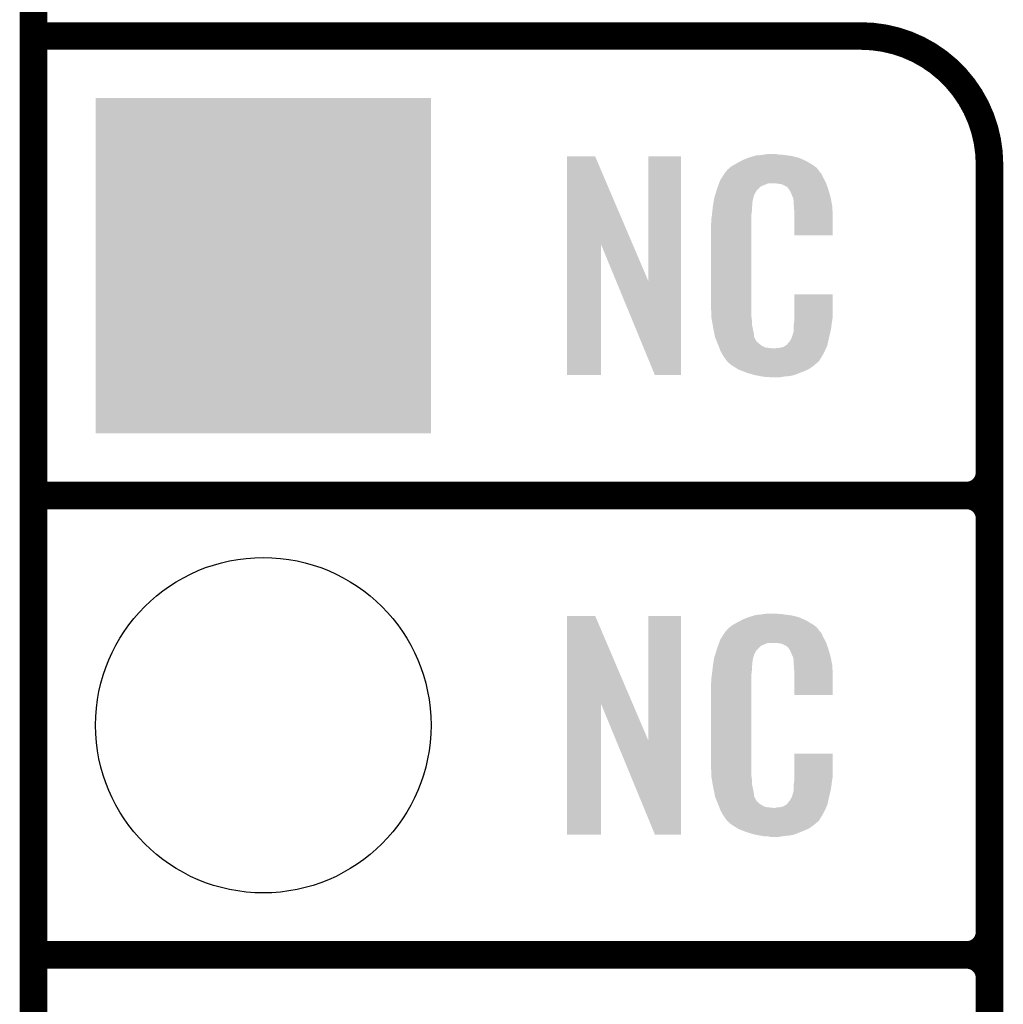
# Model space of a CAD drawing. Extents: x -1.3 to 24.2, y -3.9 to 39.2.
# Tile 6 of 27: x -1.3 to 4.1, y 13.7 to 19.1. Entities that reach past the tile are written whole.
import ezdxf

# ---------------------------------------------------------------- set-up
doc = ezdxf.new("R2010")
doc.units = 0
doc.layers.get('0').update_dxf_attribs({"linetype": 'CONTINUOUS'})
for name, color, linetype in [('IR_SENSE_7_V100_GKO', 5, 'CONTINUOUS'), ('IR_SENSE_7_V100_GTO', 14, 'CONTINUOUS'), ('IR_SENSE_7_V100_GTS', 12, 'CONTINUOUS')]:
    doc.layers.add(name, color=color, linetype=linetype)

# ---------------------------------------------------------------- blocks, each defined once
blk = doc.blocks.new('SQUARE_35')
blk.add_solid([(0.9271, 0.9271), (0.9271, -0.9271), (-0.9271, 0.9271), (-0.9271, -0.9271)])
blk = doc.blocks.new('ROUND_36')
blk.add_circle((0, 0), 0.9271)

msp = doc.modelspace()

# ---------------------------------------------------------------- linework, layer by layer
at = {"layer": 'IR_SENSE_7_V100_GKO', "const_width": 0.1524}
msp.add_lwpolyline([(-1.27, -3.81), (-1.27, 36.83)], dxfattribs=at)
at = {"layer": 'IR_SENSE_7_V100_GTO', "const_width": 0.1524}
for points in [[(-1.27, 19.05), (3.302, 19.05)], [(4.0132, -0.5588), (4.0132, 18.3388)], [(-1.27, 16.51), (3.8862, 16.51)], [(-1.27, 16.51), (3.8862, 16.51)], [(4.0132, 14.097), (4.0132, 16.383)], [(-1.27, 13.97), (3.8862, 13.97)], [(-1.27, 13.97), (3.8862, 13.97)], [(4.0132, 11.557), (4.0132, 13.843)]]:
    msp.add_lwpolyline(points, dxfattribs=at)
for points in [[(4.0132, 18.3388, 0.4142136), (3.302, 19.05)], [(3.8862, 16.51, 0.4142136), (4.0132, 16.637)], [(4.0132, 16.383, 0.4142136), (3.8862, 16.51)], [(4.0132, 16.383, 0.4142136), (3.8862, 16.51)], [(3.8862, 13.97, 0.4142136), (4.0132, 14.097)], [(4.0132, 13.843, 0.4142136), (3.8862, 13.97)], [(4.0132, 13.843, 0.4142136), (3.8862, 13.97)]]:
    msp.add_lwpolyline(points, format="xyb", dxfattribs=at)
at = {"layer": 'IR_SENSE_7_V100_GTO'}
for points in [[(1.678952, 17.896728), (1.67896, 18.384506), (2.041942, 17.896728), (1.833884, 18.384506)], [(1.67896, 18.384506), (1.678962, 18.38452), (1.833884, 18.384506), (1.678962, 18.38452)], [(2.12852, 17.693748), (2.12854, 18.384498), (2.308846, 17.693748), (2.30886, 18.384498)], [(2.12854, 18.384498), (2.128542, 18.38452), (2.30886, 18.384498), (2.128542, 18.38452)], [(2.598784, 18.336262), (2.6162, 18.34642), (3.03784, 18.336262), (3.02091, 18.34642)], [(2.6162, 18.34642), (2.639784, 18.35912), (3.02091, 18.34642), (2.99974, 18.35912)], [(2.639784, 18.35912), (2.64922, 18.3642), (2.99974, 18.35912), (2.98813, 18.3642)], [(2.64922, 18.3642), (2.674618, 18.37436), (2.98813, 18.3642), (2.964908, 18.37436)], [(2.674618, 18.37436), (2.682238, 18.3769), (2.964908, 18.37436), (2.959102, 18.3769)], [(2.682238, 18.3769), (2.69748, 18.38198), (2.959102, 18.3769), (2.938782, 18.38198)], [(2.69748, 18.38198), (2.714414, 18.38706), (2.938782, 18.38198), (2.91846, 18.38706)], [(2.714414, 18.38706), (2.722882, 18.3896), (2.91846, 18.38706), (2.89814, 18.3896)], [(2.722882, 18.3896), (2.75336, 18.39214), (2.89814, 18.3896), (2.87782, 18.39214)], [(2.75336, 18.39214), (2.7686, 18.39468), (2.87782, 18.39214), (2.862582, 18.39468)], [(2.7686, 18.39468), (2.783842, 18.39722), (2.847342, 18.39468), (2.834642, 18.39722)], [(2.53462, 18.26768), (2.549408, 18.290536), (3.09372, 18.26768), (3.083562, 18.290536)], [(2.549408, 18.290536), (2.5527, 18.295624), (3.083562, 18.290536), (3.078478, 18.295624)], [(2.5527, 18.295624), (2.552722, 18.29816), (3.078478, 18.295624), (3.075942, 18.29816)], [(2.552722, 18.29816), (2.555246, 18.298168), (3.075942, 18.29816), (3.075934, 18.298168)], [(2.555246, 18.298168), (2.55727, 18.3007), (3.075934, 18.298168), (3.073402, 18.3007)], [(2.55727, 18.3007), (2.56133, 18.305776), (3.073402, 18.3007), (3.070862, 18.305776)], [(2.56133, 18.305776), (2.5654, 18.310862), (3.070862, 18.305776), (3.066504, 18.310862)], [(2.5654, 18.310862), (2.579912, 18.32356), (3.066504, 18.310862), (3.055622, 18.32356)], [(2.579912, 18.32356), (2.585722, 18.328642), (3.055622, 18.32356), (3.048508, 18.328642)], [(2.585722, 18.328642), (2.598784, 18.336262), (3.048508, 18.328642), (3.03784, 18.336262)], [(2.518208, 18.23466), (2.52008, 18.239738), (3.110774, 18.23466), (3.10896, 18.239738)], [(2.52008, 18.239738), (2.524762, 18.252442), (3.10896, 18.239738), (3.102032, 18.252442)], [(2.524762, 18.252442), (2.53462, 18.26768), (3.102032, 18.252442), (3.09372, 18.26768)], [(2.497072, 18.171158), (2.503928, 18.194018), (2.712718, 18.171158), (2.725418, 18.194018)], [(2.503928, 18.194018), (2.506978, 18.20418), (2.725418, 18.194018), (2.73558, 18.20418)], [(2.506978, 18.20418), (2.512592, 18.219416), (2.73558, 18.20418), (2.75082, 18.219416)], [(2.512592, 18.219416), (2.518208, 18.234658), (2.75082, 18.219416), (2.788916, 18.234658)], [(2.518208, 18.234658), (2.518208, 18.23466), (2.788916, 18.234658), (2.837178, 18.23466)], [(2.85496, 18.23212), (2.837178, 18.23466), (3.111682, 18.23212), (3.110774, 18.23466)], [(2.867658, 18.22958), (2.85496, 18.23212), (3.112588, 18.22958), (3.111682, 18.23212)], [(2.893056, 18.216882), (2.867658, 18.22958), (3.117124, 18.216882), (3.112588, 18.22958)], [(2.898138, 18.211802), (2.893056, 18.216882), (3.118938, 18.211802), (3.117124, 18.216882)], [(2.903584, 18.20418), (2.898138, 18.211802), (3.121658, 18.20418), (3.118938, 18.211802)], [(2.910838, 18.194022), (2.903584, 18.20418), (3.124648, 18.194022), (3.121658, 18.20418)], [(2.921, 18.17116), (2.910838, 18.194022), (3.131372, 18.17116), (3.124648, 18.194022)], [(2.485722, 18.115278), (2.487728, 18.127978), (2.70256, 18.115278), (2.70256, 18.127978)], [(2.487728, 18.127978), (2.489332, 18.138138), (2.70256, 18.127978), (2.7051, 18.138138)], [(2.489332, 18.138138), (2.490134, 18.143218), (2.7051, 18.138138), (2.7051, 18.143218)], [(2.490134, 18.143218), (2.49174, 18.153382), (2.7051, 18.143218), (2.70787, 18.153382)], [(2.49174, 18.153382), (2.497072, 18.171158), (2.70787, 18.153382), (2.712718, 18.171158)], [(2.925064, 18.161002), (2.921, 18.17116), (3.13436, 18.161002), (3.131372, 18.17116)], [(2.92608, 18.15846), (2.925064, 18.161002), (3.134846, 18.15846), (3.13436, 18.161002)], [(2.928618, 18.153384), (2.92608, 18.15846), (3.135812, 18.153384), (3.134846, 18.15846)], [(2.92862, 18.150842), (2.928618, 18.153384), (3.136296, 18.150842), (3.135812, 18.153384)], [(2.93116, 18.138142), (2.92862, 18.150842), (3.138714, 18.138142), (3.136296, 18.150842)], [(2.93116, 18.120358), (2.93116, 18.138142), (3.142102, 18.120358), (3.138714, 18.138142)], [(2.479322, 18.061938), (2.48158, 18.08226), (2.69748, 18.061938), (2.70002, 18.08226)], [(2.48158, 18.08226), (2.483836, 18.102578), (2.70002, 18.08226), (2.70002, 18.102578)], [(2.483836, 18.102578), (2.48412, 18.10512), (2.70002, 18.102578), (2.700528, 18.10512)], [(2.48412, 18.10512), (2.485722, 18.115278), (2.700528, 18.10512), (2.70256, 18.115278)], [(2.932138, 18.107658), (2.93116, 18.120358), (3.14452, 18.107658), (3.142102, 18.120358)], [(2.9337, 18.08734), (2.932138, 18.107658), (3.145404, 18.08734), (3.14452, 18.107658)], [(2.9337, 18.04924), (2.9337, 18.08734), (3.14706, 18.04924), (3.145404, 18.08734)], [(2.47396, 18.011142), (2.4765, 18.023842), (2.69748, 18.011142), (2.69748, 18.023842)], [(2.4765, 18.04162), (2.47904, 18.0594), (2.69748, 18.04162), (2.69748, 18.0594)], [(2.4765, 18.023842), (2.4765, 18.04162), (2.69748, 18.023842), (2.69748, 18.04162)], [(2.47904, 18.0594), (2.479322, 18.061938), (2.69748, 18.0594), (2.69748, 18.061938)], [(2.9337, 17.947662), (2.9337, 18.04924), (3.147038, 17.947662), (3.14706, 18.04924)], [(2.47396, 17.56156), (2.47396, 18.011142), (2.69748, 17.56156), (2.69748, 18.011142)], [(3.147038, 17.94764), (2.9337, 17.947662), (3.147038, 17.94764), (3.147038, 17.947662)], [(1.67894, 17.175502), (1.678952, 17.896728), (1.866878, 17.175502), (1.8669, 17.896728)], [(1.950536, 17.693748), (1.8669, 17.896728), (2.12852, 17.693748), (2.041942, 17.896728)], [(2.164076, 17.175494), (1.950536, 17.693748), (2.308838, 17.175494), (2.308846, 17.693748)], [(2.933704, 17.498058), (2.93372, 17.622498), (3.14706, 17.498058), (3.14706, 17.622498)], [(2.93372, 17.622498), (2.933722, 17.62252), (3.14706, 17.622498), (2.933722, 17.62252)], [(2.476312, 17.49806), (2.47396, 17.56156), (2.69748, 17.49806), (2.69748, 17.56156)], [(2.4765, 17.492982), (2.476312, 17.49806), (2.698206, 17.492982), (2.69748, 17.49806)], [(2.47871, 17.480278), (2.4765, 17.492982), (2.70002, 17.480278), (2.698206, 17.492982)], [(2.482686, 17.457418), (2.47871, 17.480278), (2.70002, 17.457418), (2.70002, 17.480278)], [(2.9337, 17.48282), (2.933704, 17.498058), (3.14452, 17.48282), (3.14706, 17.498058)], [(2.9337, 17.470122), (2.9337, 17.48282), (3.142706, 17.470122), (3.14452, 17.48282)], [(2.48666, 17.43456), (2.482686, 17.457418), (2.704834, 17.43456), (2.70002, 17.457418)], [(2.491742, 17.40916), (2.48666, 17.43456), (2.71018, 17.40916), (2.704834, 17.43456)], [(2.93116, 17.4498), (2.933064, 17.46504), (3.139946, 17.4498), (3.14198, 17.46504)], [(2.93116, 17.426942), (2.93116, 17.4498), (3.1369, 17.426942), (3.139946, 17.4498)], [(2.93116, 17.416784), (2.93116, 17.426942), (3.134508, 17.416784), (3.1369, 17.426942)], [(2.933064, 17.46504), (2.9337, 17.470122), (3.14198, 17.46504), (3.142706, 17.470122)], [(2.496314, 17.386298), (2.491742, 17.40916), (2.712722, 17.386298), (2.71018, 17.40916)], [(2.49682, 17.383762), (2.496314, 17.386298), (2.713992, 17.383762), (2.712722, 17.386298)], [(2.504142, 17.36598), (2.49682, 17.383762), (2.722882, 17.36598), (2.713992, 17.383762)], [(2.50519, 17.363436), (2.504142, 17.36598), (2.725422, 17.363436), (2.722882, 17.36598)], [(2.908302, 17.360902), (2.921, 17.38376), (3.121658, 17.360902), (3.12674, 17.38376)], [(2.921, 17.38376), (2.921002, 17.383762), (3.12674, 17.38376), (3.12674, 17.383762)], [(2.921002, 17.383762), (2.92862, 17.409162), (3.12674, 17.383762), (3.132716, 17.409162)], [(2.92862, 17.409162), (2.928622, 17.411704), (3.132716, 17.409162), (3.133314, 17.411704)], [(2.928622, 17.411704), (2.93116, 17.416784), (3.133314, 17.411704), (3.134508, 17.416784)], [(2.50728, 17.35836), (2.50519, 17.363436), (2.727964, 17.35836), (2.725422, 17.363436)], [(2.509372, 17.353278), (2.50728, 17.35836), (2.735582, 17.353278), (2.727964, 17.35836)], [(2.51251, 17.34566), (2.509372, 17.353278), (2.7432, 17.34566), (2.735582, 17.353278)], [(2.5146, 17.34058), (2.51251, 17.34566), (2.750822, 17.34058), (2.7432, 17.34566)], [(2.516554, 17.3355), (2.5146, 17.34058), (2.758442, 17.3355), (2.750822, 17.34058)], [(2.519486, 17.32788), (2.516554, 17.3355), (2.773684, 17.32788), (2.758442, 17.3355)], [(2.52144, 17.3228), (2.519486, 17.32788), (2.819402, 17.3228), (2.773684, 17.32788)], [(2.5273, 17.30756), (2.52144, 17.3228), (3.102236, 17.30756), (3.109406, 17.3228)], [(2.819402, 17.3228), (2.829562, 17.322802), (3.109406, 17.3228), (3.109408, 17.322802)], [(2.829562, 17.322802), (2.837184, 17.32534), (3.109408, 17.322802), (3.110602, 17.32534)], [(2.847342, 17.32534), (2.872742, 17.33042), (3.110602, 17.32534), (3.112992, 17.33042)], [(2.872742, 17.33042), (2.885436, 17.338038), (3.112992, 17.33042), (3.116578, 17.338038)], [(2.885436, 17.338038), (2.88544, 17.33804), (3.116578, 17.338038), (3.116578, 17.33804)], [(2.88544, 17.33804), (2.895604, 17.34566), (3.116578, 17.33804), (3.118272, 17.34566)], [(2.895604, 17.34566), (2.89814, 17.345682), (3.118272, 17.34566), (3.118276, 17.345682)], [(2.89814, 17.345682), (2.898146, 17.350746), (3.118276, 17.345682), (3.119402, 17.350746)], [(2.898146, 17.350746), (2.908302, 17.360902), (3.119402, 17.350746), (3.121658, 17.360902)], [(2.534358, 17.29486), (2.5273, 17.30756), (3.09626, 17.29486), (3.102236, 17.30756)], [(2.540002, 17.284698), (2.534358, 17.29486), (3.090162, 17.284698), (3.09626, 17.29486)], [(2.55016, 17.26946), (2.540002, 17.284698), (3.08102, 17.26946), (3.090162, 17.284698)], [(2.552694, 17.266926), (2.55016, 17.26946), (3.079498, 17.266926), (3.08102, 17.26946)], [(2.5527, 17.264386), (2.552694, 17.266926), (3.077974, 17.264386), (3.079498, 17.266926)], [(2.559234, 17.25676), (2.5527, 17.264386), (3.0734, 17.25676), (3.077974, 17.264386)], [(2.563588, 17.251678), (2.559234, 17.25676), (3.070856, 17.251678), (3.0734, 17.25676)], [(2.567938, 17.2466), (2.563588, 17.251678), (3.064508, 17.2466), (3.070856, 17.251678)], [(2.573866, 17.24152), (2.567938, 17.2466), (3.05816, 17.24152), (3.064508, 17.2466)], [(2.585718, 17.23136), (2.573866, 17.24152), (3.046308, 17.23136), (3.05816, 17.24152)], [(2.593848, 17.22628), (2.585718, 17.23136), (3.040382, 17.22628), (3.046308, 17.23136)], [(2.6223, 17.2085), (2.593848, 17.22628), (3.01498, 17.2085), (3.040382, 17.22628)], [(2.62636, 17.205962), (2.6223, 17.2085), (3.009058, 17.205962), (3.01498, 17.2085)], [(2.659016, 17.19326), (2.62636, 17.205962), (2.97942, 17.19326), (3.009058, 17.205962)], [(1.866878, 17.17548), (1.67894, 17.175502), (1.866878, 17.17548), (1.866878, 17.175502)], [(2.308838, 17.17548), (2.164076, 17.175494), (2.308838, 17.17548), (2.308838, 17.175494)], [(2.67208, 17.188178), (2.659016, 17.19326), (2.96635, 17.188178), (2.97942, 17.19326)], [(2.715258, 17.17548), (2.67208, 17.188178), (2.933698, 17.17548), (2.96635, 17.188178)], [(2.742354, 17.1704), (2.715258, 17.17548), (2.910838, 17.1704), (2.933698, 17.17548)], [(2.7559, 17.16786), (2.742354, 17.1704), (2.8829, 17.16786), (2.910838, 17.1704)], [(2.77368, 17.16532), (2.7559, 17.16786), (2.867658, 17.16532), (2.8829, 17.16786)], [(2.801618, 17.16278), (2.788918, 17.16532), (2.852418, 17.16278), (2.867658, 17.16532)], [(1.678952, 15.356728), (1.67896, 15.844506), (2.041942, 15.356728), (1.833884, 15.844506)], [(1.67896, 15.844506), (1.678962, 15.84452), (1.833884, 15.844506), (1.678962, 15.84452)], [(2.12852, 15.153748), (2.12854, 15.844498), (2.308846, 15.153748), (2.30886, 15.844498)], [(2.12854, 15.844498), (2.128542, 15.84452), (2.30886, 15.844498), (2.128542, 15.84452)], [(2.682238, 15.8369), (2.69748, 15.84198), (2.959102, 15.8369), (2.938782, 15.84198)], [(2.69748, 15.84198), (2.714414, 15.84706), (2.938782, 15.84198), (2.91846, 15.84706)], [(2.714414, 15.84706), (2.722882, 15.8496), (2.91846, 15.84706), (2.89814, 15.8496)], [(2.722882, 15.8496), (2.75336, 15.85214), (2.89814, 15.8496), (2.87782, 15.85214)], [(2.75336, 15.85214), (2.7686, 15.85468), (2.87782, 15.85214), (2.862582, 15.85468)], [(2.7686, 15.85468), (2.783842, 15.85722), (2.847342, 15.85468), (2.834642, 15.85722)], [(2.579912, 15.78356), (2.585722, 15.788642), (3.055622, 15.78356), (3.048508, 15.788642)], [(2.585722, 15.788642), (2.598784, 15.796262), (3.048508, 15.788642), (3.03784, 15.796262)], [(2.598784, 15.796262), (2.6162, 15.80642), (3.03784, 15.796262), (3.02091, 15.80642)], [(2.6162, 15.80642), (2.639784, 15.81912), (3.02091, 15.80642), (2.99974, 15.81912)], [(2.639784, 15.81912), (2.64922, 15.8242), (2.99974, 15.81912), (2.98813, 15.8242)], [(2.64922, 15.8242), (2.674618, 15.83436), (2.98813, 15.8242), (2.964908, 15.83436)], [(2.674618, 15.83436), (2.682238, 15.8369), (2.964908, 15.83436), (2.959102, 15.8369)], [(2.53462, 15.72768), (2.549408, 15.750536), (3.09372, 15.72768), (3.083562, 15.750536)], [(2.549408, 15.750536), (2.5527, 15.755624), (3.083562, 15.750536), (3.078478, 15.755624)], [(2.5527, 15.755624), (2.552722, 15.75816), (3.078478, 15.755624), (3.075942, 15.75816)], [(2.552722, 15.75816), (2.555246, 15.758168), (3.075942, 15.75816), (3.075934, 15.758168)], [(2.555246, 15.758168), (2.55727, 15.7607), (3.075934, 15.758168), (3.073402, 15.7607)], [(2.55727, 15.7607), (2.56133, 15.765776), (3.073402, 15.7607), (3.070862, 15.765776)], [(2.56133, 15.765776), (2.5654, 15.770862), (3.070862, 15.765776), (3.066504, 15.770862)], [(2.5654, 15.770862), (2.579912, 15.78356), (3.066504, 15.770862), (3.055622, 15.78356)], [(2.50698, 15.66164), (2.513202, 15.679416), (2.73304, 15.66164), (2.75082, 15.679416)], [(2.513202, 15.679416), (2.518536, 15.694658), (2.75082, 15.679416), (2.788916, 15.694658)], [(2.518536, 15.69466), (2.520314, 15.699738), (3.110774, 15.69466), (3.10896, 15.699738)], [(2.518536, 15.694658), (2.518536, 15.69466), (2.788916, 15.694658), (2.837178, 15.69466)], [(2.520314, 15.699738), (2.524762, 15.712442), (3.10896, 15.699738), (3.102032, 15.712442)], [(2.524762, 15.712442), (2.53462, 15.72768), (3.102032, 15.712442), (3.09372, 15.72768)], [(2.85496, 15.69212), (2.837178, 15.69466), (3.111682, 15.69212), (3.110774, 15.69466)], [(2.867658, 15.68958), (2.85496, 15.69212), (3.112588, 15.68958), (3.111682, 15.69212)], [(2.893056, 15.676882), (2.867658, 15.68958), (3.117124, 15.676882), (3.112588, 15.68958)], [(2.898138, 15.671802), (2.893056, 15.676882), (3.118938, 15.671802), (3.117124, 15.676882)], [(2.49174, 15.613382), (2.497352, 15.631158), (2.70787, 15.613382), (2.712718, 15.631158)], [(2.497352, 15.631158), (2.504572, 15.654018), (2.712718, 15.631158), (2.725418, 15.654018)], [(2.504572, 15.654018), (2.50698, 15.66164), (2.725418, 15.654018), (2.73304, 15.66164)], [(2.903584, 15.66418), (2.898138, 15.671802), (3.121658, 15.66418), (3.118938, 15.671802)], [(2.910838, 15.654022), (2.903584, 15.66418), (3.124648, 15.654022), (3.121658, 15.66418)], [(2.921, 15.63116), (2.910838, 15.654022), (3.131372, 15.63116), (3.124648, 15.654022)], [(2.925064, 15.621002), (2.921, 15.63116), (3.13436, 15.621002), (3.131372, 15.63116)], [(2.48412, 15.56512), (2.485722, 15.575278), (2.700528, 15.56512), (2.70256, 15.575278)], [(2.485722, 15.575278), (2.487728, 15.587978), (2.70256, 15.575278), (2.70256, 15.587978)], [(2.487728, 15.587978), (2.489332, 15.598138), (2.70256, 15.587978), (2.7051, 15.598138)], [(2.489332, 15.598138), (2.490134, 15.603218), (2.7051, 15.598138), (2.7051, 15.603218)], [(2.490134, 15.603218), (2.49174, 15.613382), (2.7051, 15.603218), (2.70787, 15.613382)], [(2.92608, 15.61846), (2.925064, 15.621002), (3.13487, 15.61846), (3.13436, 15.621002)], [(2.928618, 15.613384), (2.92608, 15.61846), (3.135884, 15.613384), (3.13487, 15.61846)], [(2.92862, 15.610842), (2.928618, 15.613384), (3.136392, 15.610842), (3.135884, 15.613384)], [(2.93116, 15.598142), (2.92862, 15.610842), (3.138932, 15.598142), (3.136392, 15.610842)], [(2.93116, 15.580358), (2.93116, 15.598142), (3.14249, 15.580358), (3.138932, 15.598142)], [(2.931942, 15.570198), (2.93116, 15.580358), (3.14452, 15.570198), (3.14249, 15.580358)], [(2.9337, 15.54734), (2.931942, 15.570198), (3.145474, 15.54734), (3.14452, 15.570198)], [(2.4765, 15.50162), (2.47904, 15.5194), (2.69748, 15.50162), (2.69748, 15.5194)], [(2.47904, 15.5194), (2.479322, 15.521938), (2.69748, 15.5194), (2.69748, 15.521938)], [(2.479322, 15.521938), (2.48158, 15.54226), (2.69748, 15.521938), (2.70002, 15.54226)], [(2.48158, 15.54226), (2.483836, 15.562578), (2.70002, 15.54226), (2.70002, 15.562578)], [(2.483836, 15.562578), (2.48412, 15.56512), (2.70002, 15.562578), (2.700528, 15.56512)], [(2.9337, 15.50924), (2.9337, 15.54734), (3.14706, 15.50924), (3.145474, 15.54734)], [(2.47396, 15.471142), (2.4765, 15.483842), (2.69748, 15.471142), (2.69748, 15.483842)], [(2.47396, 15.02156), (2.47396, 15.471142), (2.69748, 15.02156), (2.69748, 15.471142)], [(2.4765, 15.483842), (2.4765, 15.50162), (2.69748, 15.483842), (2.69748, 15.50162)], [(2.9337, 15.407662), (2.9337, 15.50924), (3.147038, 15.407662), (3.14706, 15.50924)], [(3.147038, 15.40764), (2.9337, 15.407662), (3.147038, 15.40764), (3.147038, 15.407662)], [(1.67894, 14.635502), (1.678952, 15.356728), (1.866878, 14.635502), (1.8669, 15.356728)], [(1.950536, 15.153748), (1.8669, 15.356728), (2.12852, 15.153748), (2.041942, 15.356728)], [(2.164076, 14.635494), (1.950536, 15.153748), (2.308838, 14.635494), (2.308846, 15.153748)], [(2.933704, 14.958058), (2.93372, 15.082498), (3.14706, 14.958058), (3.14706, 15.082498)], [(2.93372, 15.082498), (2.933722, 15.08252), (3.14706, 15.082498), (2.933722, 15.08252)], [(2.476312, 14.95806), (2.47396, 15.02156), (2.69748, 14.95806), (2.69748, 15.02156)], [(2.4765, 14.952982), (2.476312, 14.95806), (2.698206, 14.952982), (2.69748, 14.95806)], [(2.47871, 14.940278), (2.4765, 14.952982), (2.70002, 14.940278), (2.698206, 14.952982)], [(2.482686, 14.917418), (2.47871, 14.940278), (2.70002, 14.917418), (2.70002, 14.940278)], [(2.48666, 14.89456), (2.482686, 14.917418), (2.704834, 14.89456), (2.70002, 14.917418)], [(2.93116, 14.91234), (2.932974, 14.92504), (3.140286, 14.91234), (3.14198, 14.92504)], [(2.932974, 14.92504), (2.9337, 14.930122), (3.14198, 14.92504), (3.142706, 14.930122)], [(2.9337, 14.94282), (2.933704, 14.958058), (3.14452, 14.94282), (3.14706, 14.958058)], [(2.9337, 14.930122), (2.9337, 14.94282), (3.142706, 14.930122), (3.14452, 14.94282)], [(2.491742, 14.86916), (2.48666, 14.89456), (2.71018, 14.86916), (2.704834, 14.89456)], [(2.496314, 14.846298), (2.491742, 14.86916), (2.712722, 14.846298), (2.71018, 14.86916)], [(2.921002, 14.843762), (2.92862, 14.869162), (3.12674, 14.843762), (3.132716, 14.869162)], [(2.92862, 14.869162), (2.928622, 14.871704), (3.132716, 14.869162), (3.133314, 14.871704)], [(2.928622, 14.871704), (2.93116, 14.876784), (3.133314, 14.871704), (3.134508, 14.876784)], [(2.93116, 14.886942), (2.93116, 14.91234), (3.1369, 14.886942), (3.140286, 14.91234)], [(2.93116, 14.876784), (2.93116, 14.886942), (3.134508, 14.876784), (3.1369, 14.886942)], [(2.49682, 14.843762), (2.496314, 14.846298), (2.713992, 14.843762), (2.712722, 14.846298)], [(2.504142, 14.82598), (2.49682, 14.843762), (2.722882, 14.82598), (2.713992, 14.843762)], [(2.50519, 14.823436), (2.504142, 14.82598), (2.725422, 14.823436), (2.722882, 14.82598)], [(2.50728, 14.81836), (2.50519, 14.823436), (2.727964, 14.81836), (2.725422, 14.823436)], [(2.509372, 14.813278), (2.50728, 14.81836), (2.735582, 14.813278), (2.727964, 14.81836)], [(2.51251, 14.80566), (2.509372, 14.813278), (2.7432, 14.80566), (2.735582, 14.813278)], [(2.5146, 14.80058), (2.51251, 14.80566), (2.750822, 14.80058), (2.7432, 14.80566)], [(2.88544, 14.79804), (2.895604, 14.80566), (3.116578, 14.79804), (3.118272, 14.80566)], [(2.895604, 14.80566), (2.89814, 14.805682), (3.118272, 14.80566), (3.118276, 14.805682)], [(2.89814, 14.805682), (2.898146, 14.810746), (3.118276, 14.805682), (3.119402, 14.810746)], [(2.898146, 14.810746), (2.908302, 14.820902), (3.119402, 14.810746), (3.121658, 14.820902)], [(2.908302, 14.820902), (2.921, 14.84376), (3.121658, 14.820902), (3.12674, 14.84376)], [(2.921, 14.84376), (2.921002, 14.843762), (3.12674, 14.84376), (3.12674, 14.843762)], [(2.516554, 14.7955), (2.5146, 14.80058), (2.758442, 14.7955), (2.750822, 14.80058)], [(2.519486, 14.78788), (2.516554, 14.7955), (2.773684, 14.78788), (2.758442, 14.7955)], [(2.52144, 14.7828), (2.519486, 14.78788), (2.819402, 14.7828), (2.773684, 14.78788)], [(2.5273, 14.76756), (2.52144, 14.7828), (3.102236, 14.76756), (3.109406, 14.7828)], [(2.534358, 14.75486), (2.5273, 14.76756), (3.09626, 14.75486), (3.102236, 14.76756)], [(2.540002, 14.744698), (2.534358, 14.75486), (3.090162, 14.744698), (3.09626, 14.75486)], [(2.819402, 14.7828), (2.829562, 14.782802), (3.109406, 14.7828), (3.109408, 14.782802)], [(2.829562, 14.782802), (2.837184, 14.78534), (3.109408, 14.782802), (3.110602, 14.78534)], [(2.847342, 14.78534), (2.872742, 14.79042), (3.110602, 14.78534), (3.112992, 14.79042)], [(2.872742, 14.79042), (2.885436, 14.798038), (3.112992, 14.79042), (3.116578, 14.798038)], [(2.885436, 14.798038), (2.88544, 14.79804), (3.116578, 14.798038), (3.116578, 14.79804)], [(2.55016, 14.72946), (2.540002, 14.744698), (3.08102, 14.72946), (3.090162, 14.744698)], [(2.552694, 14.726926), (2.55016, 14.72946), (3.079498, 14.726926), (3.08102, 14.72946)], [(2.5527, 14.724386), (2.552694, 14.726926), (3.077974, 14.724386), (3.079498, 14.726926)], [(2.559234, 14.71676), (2.5527, 14.724386), (3.0734, 14.71676), (3.077974, 14.724386)], [(2.563588, 14.711678), (2.559234, 14.71676), (3.070856, 14.711678), (3.0734, 14.71676)], [(2.567938, 14.7066), (2.563588, 14.711678), (3.064508, 14.7066), (3.070856, 14.711678)], [(2.573866, 14.70152), (2.567938, 14.7066), (3.05816, 14.70152), (3.064508, 14.7066)], [(2.585718, 14.69136), (2.573866, 14.70152), (3.046308, 14.69136), (3.05816, 14.70152)], [(2.593848, 14.68628), (2.585718, 14.69136), (3.040382, 14.68628), (3.046308, 14.69136)], [(2.6223, 14.6685), (2.593848, 14.68628), (3.01498, 14.6685), (3.040382, 14.68628)], [(2.62636, 14.665962), (2.6223, 14.6685), (3.009058, 14.665962), (3.01498, 14.6685)], [(2.659016, 14.65326), (2.62636, 14.665962), (2.97942, 14.65326), (3.009058, 14.665962)], [(2.67208, 14.648178), (2.659016, 14.65326), (2.96635, 14.648178), (2.97942, 14.65326)], [(2.715258, 14.63548), (2.67208, 14.648178), (2.933698, 14.63548), (2.96635, 14.648178)], [(1.866878, 14.63548), (1.67894, 14.635502), (1.866878, 14.63548), (1.866878, 14.635502)], [(2.308838, 14.63548), (2.164076, 14.635494), (2.308838, 14.63548), (2.308838, 14.635494)], [(2.742354, 14.6304), (2.715258, 14.63548), (2.910838, 14.6304), (2.933698, 14.63548)], [(2.7559, 14.62786), (2.742354, 14.6304), (2.8829, 14.62786), (2.910838, 14.6304)], [(2.77368, 14.62532), (2.7559, 14.62786), (2.867658, 14.62532), (2.8829, 14.62786)], [(2.801618, 14.62278), (2.788918, 14.62532), (2.852418, 14.62278), (2.867658, 14.62532)]]:
    msp.add_solid(points, dxfattribs=at)

# ---------------------------------------------------------------- block references
at = {"layer": 'IR_SENSE_7_V100_GTS'}
for name, p in [('SQUARE_35', (0, 17.78)), ('ROUND_36', (0, 15.24))]:
    msp.add_blockref(name, p, dxfattribs=at)

doc.saveas('drawing.dxf')
